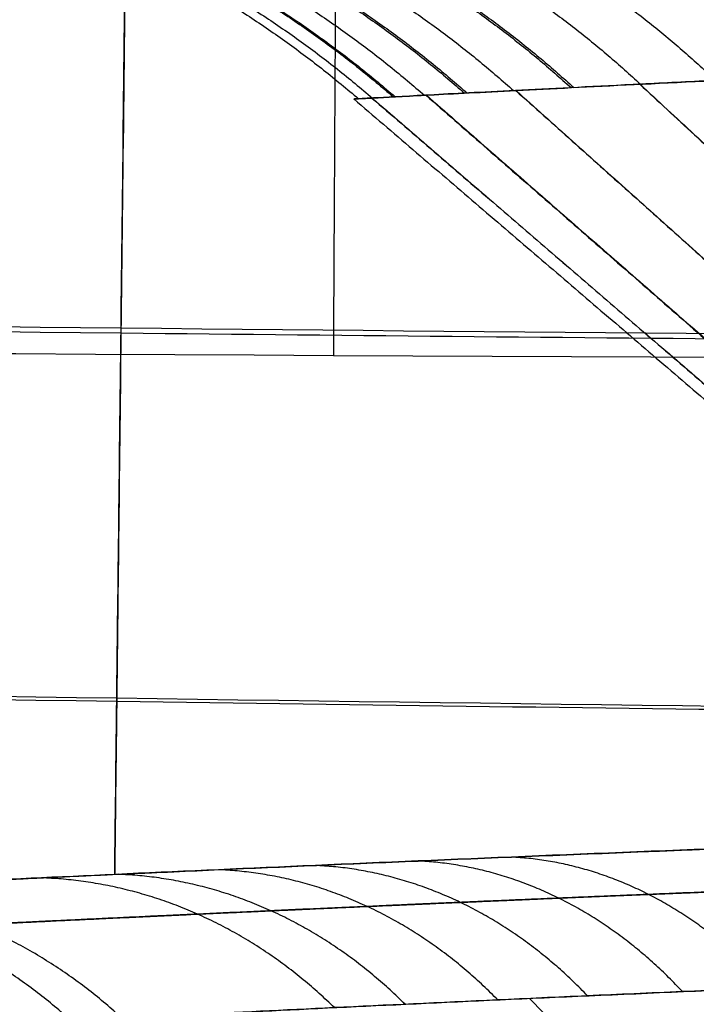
# Model space of a CAD drawing. Header units: millimetres. Extents: x -305 to 305, y -150 to 0.
# Tile 4 of 30: x -38.45 to -32.12, y -105.49 to -96.27. Entities that reach past the tile are written whole.
import ezdxf

# ---------------------------------------------------------------- set-up
doc = ezdxf.new("R2010")
doc.units = ezdxf.units.MM
doc.header["$MEASUREMENT"] = 0
doc.layers.add('Default', color=7, linetype='Continuous', true_color=0x000000)

msp = doc.modelspace()

# ---------------------------------------------------------------- linework, layer by layer
at = {"layer": 'Default'}
for points, knots in [([(-37.39593437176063, -89.30006310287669, -145.4317004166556), (-37.39719132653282, -89.41367087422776, -144.7837314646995), (-37.39844798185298, -89.52728260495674, -144.1353899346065), (-37.39970386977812, -89.64084574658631, -143.4864060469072), (-37.40232604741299, -89.87795506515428, -142.1313878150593), (-37.40494495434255, -90.1144903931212, -140.7758191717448), (-37.40755794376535, -90.3502174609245, -139.4197148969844), (-37.41278392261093, -90.82167159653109, -136.7075063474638), (-37.41798617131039, -91.28988638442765, -133.9931554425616), (-37.42314426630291, -91.75306289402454, -131.2767780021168), (-37.43346045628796, -92.6794159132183, -125.8440231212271), (-37.4435991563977, -93.5855129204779, -120.4031630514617), (-37.45340805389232, -94.45818386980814, -114.9551009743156), (-37.47302584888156, -96.20352576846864, -104.0589768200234), (-37.49131003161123, -97.81346037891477, -93.13401098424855), (-37.50721169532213, -99.2026810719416, -82.18750709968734), (-37.52311335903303, -100.5919017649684, -71.24100321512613), (-37.53662744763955, -101.7603390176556, -60.27292822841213), (-37.54697119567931, -102.6503462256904, -49.29131055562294), (-37.55553484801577, -103.3871886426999, -40.19956204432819), (-37.56192112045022, -103.9331494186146, -31.09854060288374), (-37.56588808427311, -104.2717512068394, -21.99329481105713)], [-143.7051736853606, -143.7051736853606, -143.7051736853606, -143.7051736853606, -141.7627402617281, -141.7627402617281, -141.7627402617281, -137.7071192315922, -137.7071192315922, -137.7071192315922, -129.5958771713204, -129.5958771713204, -129.5958771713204, -113.3733930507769, -113.3733930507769, -113.3733930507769, -80.92842480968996, -80.92842480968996, -80.92842480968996, -48.48345656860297, -48.48345656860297, -48.48345656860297, -21.6220687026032, -21.6220687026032, -21.6220687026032, -21.6220687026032]), ([(-129.6680073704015, -97.07984494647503, 82.27236245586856), (-115.064195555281, -97.57674168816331, 82.34122508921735), (-100.4579902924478, -97.99939122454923, 82.3998131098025), (-85.85023483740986, -98.33924670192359, 82.44690871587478), (-69.73724118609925, -98.71412216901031, 82.49885723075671), (-53.62236049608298, -98.98827152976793, 82.53683039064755), (-37.50666971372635, -99.1553271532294, 82.55996529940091), (-21.39097893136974, -99.32238277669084, 82.58310020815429), (-5.274475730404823, -99.38234890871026, 82.5914008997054), (10.84179250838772, -99.33385500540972, 82.58468651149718), (26.95806074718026, -99.28536110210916, 82.57797212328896), (43.07409667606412, -99.1284059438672, 82.55624144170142), (59.18884400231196, -98.86659347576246, 82.51997387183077), (75.3035913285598, -98.60478100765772, 82.48370630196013), (91.41705186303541, -98.23810447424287, 82.43289589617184), (107.5281258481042, -97.77520191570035, 82.36873763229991), (123.6391998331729, -97.31229935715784, 82.304579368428), (139.7478872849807, -96.75315837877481, 82.22706525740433), (155.8530305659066, -96.11159488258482, 82.13821390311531), (171.9581738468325, -95.47003138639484, 82.04936254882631), (188.0597708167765, -94.74602821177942, 81.9491681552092), (204.1566219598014, -93.95880249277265, 81.84058078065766), (219.2447455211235, -93.22090917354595, 81.73879815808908), (234.3286962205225, -92.42745224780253, 81.62964197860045), (249.4074884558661, -91.59893203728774, 81.51634393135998)], [-129.3249420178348, -129.3249420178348, -129.3249420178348, -129.3249420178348, -85.61548091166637, -85.61548091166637, -85.61548091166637, -37.40203213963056, -37.40203213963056, -37.40203213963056, 10.81141663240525, 10.81141663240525, 10.81141663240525, 59.02486540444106, 59.02486540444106, 59.02486540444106, 107.2383141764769, 107.2383141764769, 107.2383141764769, 155.4517629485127, 155.4517629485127, 155.4517629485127, 203.6652117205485, 203.6652117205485, 203.6652117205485, 248.8573095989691, 248.8573095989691, 248.8573095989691, 248.8573095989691]), ([(-129.0134354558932, -99.7705442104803, 49.47978783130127), (-114.658361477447, -100.4441262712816, 49.52346983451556), (-100.2999642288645, -101.0191753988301, 49.56083301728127), (-85.93936171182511, -101.4835707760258, 49.59102697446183), (-69.81070546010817, -102.0051417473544, 49.62493836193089), (-53.67926742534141, -102.3871380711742, 49.6498075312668), (-37.54661802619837, -102.6199562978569, 49.66496663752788), (-21.41396862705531, -102.8527745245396, 49.68012574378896), (-5.280107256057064, -102.9364162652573, 49.68557538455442), (10.85340374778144, -102.8688079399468, 49.68117204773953), (26.98691475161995, -102.8011996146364, 49.67676871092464), (43.12007612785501, -102.5823407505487, 49.66251221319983), (59.25132305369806, -102.2176790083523, 49.63878013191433), (75.38256997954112, -101.8530172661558, 49.61504805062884), (91.51190285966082, -101.3425501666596, 49.58183953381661), (107.6377453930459, -100.6992689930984, 49.54006135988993), (123.763587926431, -100.0559878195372, 49.49828318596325), (139.8859398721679, -99.27988853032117, 49.44793438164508), (156.0032120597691, -98.39155556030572, 49.39046529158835), (172.1204842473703, -97.50322259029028, 49.33299620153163), (188.2326758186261, -96.5026512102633, 49.26840645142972), (204.3381932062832, -95.41808585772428, 49.1987007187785), (219.3513683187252, -94.40708017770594, 49.13372271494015), (234.3587429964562, -93.32308423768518, 49.06429977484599), (249.3590348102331, -92.19523590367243, 48.99250293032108)], [-128.5436804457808, -128.5436804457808, -128.5436804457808, -128.5436804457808, -85.61548091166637, -85.61548091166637, -85.61548091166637, -37.40203213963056, -37.40203213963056, -37.40203213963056, 10.81141663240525, 10.81141663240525, 10.81141663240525, 59.02486540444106, 59.02486540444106, 59.02486540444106, 107.2383141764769, 107.2383141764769, 107.2383141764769, 155.4517629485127, 155.4517629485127, 155.4517629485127, 203.6652117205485, 203.6652117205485, 203.6652117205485, 248.6086265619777, 248.6086265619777, 248.6086265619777, 248.6086265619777]), ([(-37.56588831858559, -104.2717679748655, 21.99325457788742), (-37.56186712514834, -103.928535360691, 31.22325270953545), (-37.55535879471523, -103.3721453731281, 40.44890812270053), (-37.54661802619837, -102.6199562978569, 49.66496663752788), (-37.53620304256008, -101.7236922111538, 60.64627777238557), (-37.52262485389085, -100.549493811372, 71.61395000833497), (-37.50666971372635, -99.1553271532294, 82.55996529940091), (-37.49224662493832, -97.89503176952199, 92.45491757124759), (-37.47588524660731, -96.4550406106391, 102.3321997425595), (-37.45836236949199, -94.89859764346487, 112.1864200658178)], [21.62202881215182, 21.62202881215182, 21.62202881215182, 21.62202881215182, 48.851448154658, 48.851448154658, 48.851448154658, 81.29641639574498, 81.29641639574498, 81.29641639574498, 110.6259398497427, 110.6259398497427, 110.6259398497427, 110.6259398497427]), ([(-130.5731836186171, -98.26490013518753, 117.8481984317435), (-98.89086600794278, -98.84652271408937, 117.8990838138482), (-67.20466280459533, -99.24333263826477, 117.9338001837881), (-3.83320049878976, -99.58130083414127, 117.9633685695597), (27.85215509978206, -99.52232834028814, 117.9582091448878), (91.22213598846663, -98.96109562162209, 117.9091076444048), (122.9066923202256, -98.45907469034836, 117.8651865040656), (186.2654016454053, -97.1219924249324, 117.7482069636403), (217.9410441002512, -96.28763002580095, 117.675209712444), (249.6151211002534, -95.3833400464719, 117.5960945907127)], [0, 0, 0, 0, 0.09506237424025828, 0.09506237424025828, 0.1901247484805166, 0.1901247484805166, 0.2851871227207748, 0.2851871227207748, 0.3802494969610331, 0.3802494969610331, 0.3802494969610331, 0.3802494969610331]), ([(-5.16826788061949, -96.07520223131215, 34.51123238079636), (-6.274134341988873, -96.08408309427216, 34.3498337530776), (-7.364624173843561, -96.09545290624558, 34.13801271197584), (-9.511901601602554, -96.12360663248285, 33.6168797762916), (-10.56805252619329, -96.14032088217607, 33.30777618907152), (-12.12900471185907, -96.16840793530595, 32.77170376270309), (-12.64546356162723, -96.17827815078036, 32.58093878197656), (-13.67102847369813, -96.1991877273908, 32.17483982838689), (-14.17734227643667, -96.21014335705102, 31.96062286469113), (-15.18523031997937, -96.2330603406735, 31.50605543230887), (-15.68615861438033, -96.24502526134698, 31.26602536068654), (-16.67565433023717, -96.26978227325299, 30.76284540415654), (-17.1647948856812, -96.28259127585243, 30.49939871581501), (-18.12696154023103, -96.308818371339, 29.95190276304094), (-18.59935427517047, -96.32221170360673, 29.66821986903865), (-19.52851131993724, -96.34954032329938, 29.08060933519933), (-19.98511960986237, -96.36347626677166, 28.77669832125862), (-21.33107370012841, -96.40597786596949, 27.83474369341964), (-22.19661652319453, -96.43513099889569, 27.16657907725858), (-23.8647191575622, -96.4940701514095, 25.75064025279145), (-24.66689564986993, -96.52409758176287, 25.00320907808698), (-25.82272478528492, -96.56922786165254, 23.81908323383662), (-26.19884952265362, -96.58424450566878, 23.41509409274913), (-26.92852833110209, -96.61395748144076, 22.59336271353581), (-27.28266060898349, -96.62868173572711, 22.17507068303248), (-28.31241228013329, -96.67223995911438, 20.89945869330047), (-28.95510949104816, -96.70034503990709, 20.02216995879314), (-29.85506817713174, -96.74101189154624, 18.66489682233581), (-30.14432873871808, -96.75432053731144, 18.20556791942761), (-30.70144963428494, -96.78026087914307, 17.27337838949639), (-30.96928009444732, -96.79288057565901, 16.80058455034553), (-31.483463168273, -96.81731614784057, 15.84096229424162), (-31.72975441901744, -96.82918501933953, 15.35413540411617), (-32.20075018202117, -96.8521263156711, 14.36563996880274), (-32.42550613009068, -96.8631951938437, 13.86366538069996), (-33.05928265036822, -96.89469739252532, 12.35277419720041), (-33.43237095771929, -96.9136125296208, 11.33009605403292), (-34.07827596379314, -96.9467465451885, 9.264151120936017), (-34.35199644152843, -96.96080590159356, 8.219425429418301), (-34.8009016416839, -96.98436960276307, 6.104669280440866), (-34.97589777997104, -96.99382829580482, 5.035549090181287), (-35.16321091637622, -97.0038066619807, 3.411981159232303), (-35.21309485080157, -97.00645731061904, 2.866534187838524), (-35.28667481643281, -97.01039341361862, 1.776863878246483), (-35.31035450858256, -97.01167853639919, 1.233554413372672), (-35.34309019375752, -97.01358790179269, -0.3932346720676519), (-35.3137831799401, -97.01207434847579, -1.473363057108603), (-35.19400020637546, -97.00559913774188, -3.087360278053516), (-35.14141969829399, -97.00275333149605, -3.624326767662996), (-35.01101914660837, -96.99575074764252, -4.696250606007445), (-34.93326243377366, -96.9915949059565, -5.231154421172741), (-34.75213604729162, -96.98201514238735, -6.299395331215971), (-34.64877422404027, -96.97655688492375, -6.83312558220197), (-34.41641578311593, -96.96439185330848, -7.896005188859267), (-34.28682741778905, -96.95763869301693, -8.428031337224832), (-33.86072232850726, -96.9355132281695, -10.01372866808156), (-33.52886713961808, -96.9182022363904, -11.04902142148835), (-32.77153254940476, -96.88012503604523, -13.07992209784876), (-32.34619874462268, -96.85935740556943, -14.07477203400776), (-31.4025456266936, -96.81356236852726, -16.02439877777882), (-30.88423883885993, -96.78870406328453, -16.97895585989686), (-29.75168461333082, -96.73621859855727, -18.84879098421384), (-29.13502430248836, -96.70841158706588, -19.76615009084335), (-27.8293718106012, -96.65154351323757, -21.52317255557), (-27.13817540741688, -96.62220544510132, -22.36731540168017), (-25.68136119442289, -96.56318036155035, -23.98625085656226), (-24.91527764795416, -96.53351622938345, -24.76150883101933), (-23.30807003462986, -96.47399644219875, -26.24308384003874), (-22.4658174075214, -96.44422436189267, -26.95027236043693), (-21.14623128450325, -96.40034336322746, -27.95573769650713), (-20.69716272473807, -96.38587785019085, -28.28144649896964), (-19.78851076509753, -96.3575962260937, -28.90862316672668), (-19.32795742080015, -96.34373860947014, -29.21079973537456), (-17.92801618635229, -96.3030387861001, -30.08336121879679), (-16.97044356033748, -96.2768873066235, -30.619961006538), (-15.00796133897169, -96.22817669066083, -31.60292574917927), (-14.00321707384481, -96.20574549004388, -32.04931933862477), (-12.45950373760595, -96.1747417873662, -32.65077011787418), (-11.93874334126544, -96.16487659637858, -32.83991635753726), (-10.88489059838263, -96.14623174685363, -33.19488943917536), (-10.35208513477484, -96.13745398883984, -33.36057051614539), (-9.281397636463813, -96.12114241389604, -33.6662091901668), (-8.743795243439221, -96.11363193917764, -33.80610189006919), (-7.665030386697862, -96.09995079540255, -34.06031606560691), (-7.123520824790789, -96.09376962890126, -34.17472833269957), (-5.492842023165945, -96.07720938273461, -34.47987903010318), (-4.39756053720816, -96.06857187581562, -34.63280039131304), (-2.743145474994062, -96.0599737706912, -34.78559800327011), (-2.189958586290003, -96.05785183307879, -34.82377993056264), (-1.079053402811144, -96.05506576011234, -34.87446441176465), (-0.5207182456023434, -96.05440417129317, -34.88683584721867), (0.0377280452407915, -96.05443795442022, -34.88624902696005)], [-0.2163593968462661, -0.2163593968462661, -0.2163593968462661, -0.2163593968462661, -0.2130581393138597, -0.2130581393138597, -0.209756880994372, -0.209756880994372, -0.2081062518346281, -0.2081062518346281, -0.2064556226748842, -0.2064556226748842, -0.2048049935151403, -0.2048049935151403, -0.2031543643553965, -0.2031543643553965, -0.2015037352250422, -0.2015037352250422, -0.1998531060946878, -0.1998531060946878, -0.1965518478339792, -0.1965518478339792, -0.1932505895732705, -0.1932505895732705, -0.1915999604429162, -0.1915999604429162, -0.1899493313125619, -0.1899493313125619, -0.1866480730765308, -0.1866480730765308, -0.1849974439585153, -0.1849974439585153, -0.1833468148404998, -0.1833468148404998, -0.1816961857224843, -0.1816961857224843, -0.1800455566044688, -0.1800455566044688, -0.1767442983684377, -0.1767442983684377, -0.1734430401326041, -0.1734430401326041, -0.1701417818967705, -0.1701417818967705, -0.1684911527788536, -0.1684911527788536, -0.1668405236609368, -0.1668405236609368, -0.1635392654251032, -0.1635392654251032, -0.1618886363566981, -0.1618886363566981, -0.1602380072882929, -0.1602380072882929, -0.1585873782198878, -0.1585873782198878, -0.1569367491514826, -0.1569367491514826, -0.1536354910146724, -0.1536354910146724, -0.1503342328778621, -0.1503342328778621, -0.1470329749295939, -0.1470329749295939, -0.1437317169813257, -0.1437317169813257, -0.1404304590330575, -0.1404304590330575, -0.1371292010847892, -0.1371292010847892, -0.1338279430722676, -0.1338279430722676, -0.1321773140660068, -0.1321773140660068, -0.130526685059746, -0.130526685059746, -0.1272254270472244, -0.1272254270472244, -0.1239241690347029, -0.1239241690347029, -0.1222735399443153, -0.1222735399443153, -0.1206229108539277, -0.1206229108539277, -0.1189722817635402, -0.1189722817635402, -0.1173216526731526, -0.1173216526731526, -0.1140203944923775, -0.1140203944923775, -0.11236976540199, -0.11236976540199, -0.1107191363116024, -0.1107191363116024, -0.1107191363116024, -0.1107191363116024]), ([(-129.6590769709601, -97.116534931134, -81.90092241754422), (-115.0586569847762, -97.615896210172, -81.96952765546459), (-100.4558309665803, -98.04066556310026, -82.02790081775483), (-85.85144612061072, -98.38224636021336, -82.0748270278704), (-69.73823866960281, -98.75911688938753, -82.12660132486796), (-53.62313275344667, -99.03473185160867, -82.16444868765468), (-37.50721169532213, -99.2026810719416, -82.18750709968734), (-35.30317488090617, -99.22565005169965, -82.19066060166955), (-33.0991227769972, -99.24660536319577, -82.19353757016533), (-30.89505807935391, -99.26554347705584, -82.19613754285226)], [-129.3142766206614, -129.3142766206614, -129.3142766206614, -129.3142766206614, -85.61548091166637, -85.61548091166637, -85.61548091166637, -37.40203213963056, -37.40203213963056, -37.40203213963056, -30.8082907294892, -30.8082907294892, -30.8082907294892, -30.8082907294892]), ([(-129.0076775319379, -99.79420350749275, -49.10742029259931), (-114.6547924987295, -100.4693024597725, -49.1507924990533), (-100.2985759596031, -101.0456638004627, -49.18789248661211), (-85.94014818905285, -101.5111360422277, -49.21787518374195), (-69.81135437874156, -102.0340001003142, -49.25155468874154), (-53.67977038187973, -102.4169478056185, -49.2762545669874), (-37.54697119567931, -102.6503462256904, -49.29131055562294), (-35.22237693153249, -102.6839768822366, -49.29347999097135), (-32.89775742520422, -102.7145025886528, -49.29544920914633), (-30.57311736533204, -102.7419171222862, -49.29721778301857)], [-128.5368133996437, -128.5368133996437, -128.5368133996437, -128.5368133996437, -85.61548091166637, -85.61548091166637, -85.61548091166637, -37.40203213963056, -37.40203213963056, -37.40203213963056, -30.45489883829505, -30.45489883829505, -30.45489883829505, -30.45489883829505]), ([(-30.45885779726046, -103.9743165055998, -30.96050826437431), (-31.99948603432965, -104.0323024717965, -29.47218350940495), (-33.42221191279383, -104.0900781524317, -27.87857810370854), (-36.03320939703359, -104.2015766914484, -24.47666953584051), (-37.21209107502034, -104.2549226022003, -22.67792424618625), (-39.29225774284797, -104.3522809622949, -18.91942121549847), (-40.18754108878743, -104.3959958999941, -16.97160900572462), (-41.68706115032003, -104.4706087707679, -12.93797993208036), (-42.28465462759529, -104.5011786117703, -10.86697409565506), (-43.16440526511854, -104.5465816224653, -6.648749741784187), (-43.4439670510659, -104.5612644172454, -4.51784219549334), (-43.62235991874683, -104.5706177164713, -1.289826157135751), (-43.64116796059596, -104.5716094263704, -0.2152588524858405), (-43.59786471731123, -104.5693295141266, 1.939824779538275), (-43.53579553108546, -104.5660684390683, 3.012702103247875), (-43.2278761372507, -104.549950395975, 6.230394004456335), (-42.86295367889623, -104.5308755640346, 8.34828818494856), (-41.81490284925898, -104.47720578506, 12.52651843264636), (-41.13508038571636, -104.4427959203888, 14.57094581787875), (-39.89052119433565, -104.3817075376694, 17.54844881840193), (-39.44080087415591, -104.3598959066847, 18.52069922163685), (-38.46654033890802, -104.3135304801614, 20.43497230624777), (-37.94544116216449, -104.2891396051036, 21.37033023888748), (-36.83211142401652, -104.2381323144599, 23.20525970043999), (-36.24369902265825, -104.211697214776, 24.09847843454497), (-34.99790102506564, -104.1571890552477, 25.84405414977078), (-34.34490818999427, -104.1293028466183, 26.6904416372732), (-33.31516412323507, -104.0866276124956, 27.92759964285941), (-32.96374877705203, -104.0722772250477, 28.33407670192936), (-32.42513204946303, -104.0506251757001, 28.93432173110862), (-32.24380950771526, -104.0433924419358, 29.13266893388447), (-31.87790555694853, -104.0289179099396, 29.525526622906), (-31.69340319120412, -104.0216798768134, 29.71995227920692), (-30.76300771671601, -103.9854950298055, 30.68232748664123), (-29.99308373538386, -103.9565384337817, 31.42189238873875), (-27.59911871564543, -103.8700542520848, 33.55747128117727), (-25.90738097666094, -103.813510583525, 34.85620440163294), (-22.33879727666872, -103.7064977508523, 37.20124139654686), (-20.47347910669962, -103.6563814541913, 38.24002800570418), (-16.60920444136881, -103.5669322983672, 40.03639735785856), (-14.62338074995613, -103.5278579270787, 40.78925366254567), (-11.56406193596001, -103.4796384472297, 41.70167089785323), (-10.53720434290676, -103.4653980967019, 41.96767613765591), (-8.46025109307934, -103.4406643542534, 42.42632410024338), (-7.407094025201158, -103.430158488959, 42.61917279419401), (-4.251629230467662, -103.4049979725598, 43.07915324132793), (-2.137507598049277, -103.3964691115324, 43.23261633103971), (2.116423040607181, -103.3964376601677, 43.23378743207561), (4.236773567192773, -103.4049789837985, 43.08071405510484), (8.45060623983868, -103.4385592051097, 42.46767196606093), (10.52499173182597, -103.463430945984, 42.01066085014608), (14.60969024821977, -103.5277223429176, 40.79417870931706), (16.60521891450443, -103.5669448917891, 40.03819218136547), (20.47496062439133, -103.6564725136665, 38.23935850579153), (22.33645749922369, -103.7064470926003, 37.20292000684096), (24.56683201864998, -103.7733078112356, 35.73708680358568), (25.00728929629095, -103.7868709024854, 35.43596369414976), (25.87761146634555, -103.8143534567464, 34.81716846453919), (26.30673721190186, -103.8282501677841, 34.50000998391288), (27.15410538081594, -103.8563324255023, 33.84932455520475), (27.57164335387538, -103.8704927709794, 33.51636001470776), (28.3948804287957, -103.8990186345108, 32.83463339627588), (28.79987470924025, -103.913360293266, 32.4864429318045), (29.5977976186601, -103.9421794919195, 31.77444700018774), (29.99006273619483, -103.9566309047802, 31.41125939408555), (30.76116622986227, -103.9855633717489, 30.6703998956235), (31.13935700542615, -104.0000201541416, 30.29336759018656), (32.25501882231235, -104.0434015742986, 29.13911595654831), (32.96822119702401, -104.0721325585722, 28.34417395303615), (33.99639199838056, -104.114734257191, 27.10928864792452), (34.33144199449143, -104.1288212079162, 26.69142900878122), (34.98597641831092, -104.1567108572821, 25.84328756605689), (35.30491310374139, -104.1704899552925, 25.41374845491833), (36.23940448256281, -104.2113680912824, 24.10490325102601), (36.82812752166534, -104.2378133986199, 23.21156226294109), (37.66339029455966, -104.2760780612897, 21.83545276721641), (37.93320923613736, -104.2885698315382, 21.3717154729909), (38.45573634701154, -104.3129920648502, 20.43363924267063), (38.70798811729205, -104.3249011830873, 19.96012024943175), (39.19525513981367, -104.3480968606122, 19.00278925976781), (39.42986789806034, -104.3593615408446, 18.51982300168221), (39.88120860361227, -104.3811956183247, 17.54459400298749), (40.09753335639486, -104.3917461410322, 17.05318318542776), (40.51213260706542, -104.4120971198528, 16.06140127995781), (40.71006797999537, -104.4218783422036, 15.56190937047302), (41.08716535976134, -104.4406197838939, 14.55560086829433), (41.26601310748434, -104.4495647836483, 14.0496749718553), (41.77489269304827, -104.4751502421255, 12.51921362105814), (42.0748256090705, -104.4904201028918, 11.48914347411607), (42.5990800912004, -104.5172699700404, 9.400849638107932), (42.82133167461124, -104.5287542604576, 8.349917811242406), (43.18746929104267, -104.5477610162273, 6.226471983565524), (43.33009528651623, -104.5552139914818, 5.161477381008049), (43.63828501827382, -104.5713531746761, 1.943186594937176), (43.68190696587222, -104.5736556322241, -0.2060028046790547), (43.50405545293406, -104.5643303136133, -3.434270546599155), (43.40460105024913, -104.5591160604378, -4.504281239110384), (43.12459471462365, -104.5445074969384, -6.641101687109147), (42.94499804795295, -104.5351668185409, -7.700344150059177), (42.28543645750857, -104.5011216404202, -10.86384650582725), (41.69042040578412, -104.4706644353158, -12.92768311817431), (40.19169306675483, -104.3960791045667, -16.96188802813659), (39.29247550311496, -104.3521626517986, -18.91896039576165), (37.21145315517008, -104.2547557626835, -22.67912399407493), (36.03747323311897, -104.20163113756, -24.47058284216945), (33.4246138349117, -104.0900574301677, -27.87581541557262), (32.00089176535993, -104.0322479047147, -29.47079631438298), (30.45885663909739, -103.9742264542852, -30.96050607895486)], [2.221529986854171e-17, 2.221529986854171e-17, 2.221529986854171e-17, 2.221529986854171e-17, 0.00645547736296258, 0.00645547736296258, 0.01292292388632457, 0.01292292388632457, 0.01939937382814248, 0.01939937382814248, 0.02588813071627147, 0.02588813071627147, 0.03238015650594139, 0.03238015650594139, 0.03562679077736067, 0.03562679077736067, 0.03887326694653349, 0.03887326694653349, 0.0453639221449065, 0.0453639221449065, 0.0518504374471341, 0.0518504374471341, 0.05508710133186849, 0.05508710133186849, 0.05832234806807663, 0.05832234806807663, 0.06155438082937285, 0.06155438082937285, 0.06478464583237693, 0.06478464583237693, 0.06640498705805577, 0.06640498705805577, 0.06721496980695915, 0.06721496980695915, 0.06802283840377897, 0.06802283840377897, 0.07124882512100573, 0.07124882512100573, 0.07769048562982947, 0.07769048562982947, 0.08411655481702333, 0.08411655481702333, 0.09053087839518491, 0.09053087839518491, 0.09373516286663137, 0.09373516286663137, 0.09693901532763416, 0.09693901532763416, 0.1033419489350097, 0.1033419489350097, 0.1097542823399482, 0.1097542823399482, 0.1161704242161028, 0.1161704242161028, 0.1225951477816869, 0.1225951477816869, 0.1290287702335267, 0.1290287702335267, 0.1306376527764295, 0.1306376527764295, 0.1322467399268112, 0.1322467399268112, 0.1338571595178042, 0.1338571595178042, 0.135467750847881, 0.135467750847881, 0.137079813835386, 0.137079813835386, 0.1386902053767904, 0.1386902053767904, 0.141917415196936, 0.141917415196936, 0.1435325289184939, 0.1435325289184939, 0.1451458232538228, 0.1451458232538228, 0.1483787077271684, 0.1483787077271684, 0.1499965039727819, 0.1499965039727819, 0.1516142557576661, 0.1516142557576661, 0.1532332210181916, 0.1532332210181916, 0.1548520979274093, 0.1548520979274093, 0.1564720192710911, 0.1564720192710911, 0.1580898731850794, 0.1580898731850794, 0.1613312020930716, 0.1613312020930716, 0.1645764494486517, 0.1645764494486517, 0.1678225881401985, 0.1678225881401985, 0.1743157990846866, 0.1743157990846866, 0.1775622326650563, 0.1775622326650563, 0.180807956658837, 0.180807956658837, 0.1872974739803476, 0.1872974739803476, 0.1937742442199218, 0.1937742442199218, 0.2002472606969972, 0.2002472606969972, 0.206708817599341, 0.206708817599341, 0.206708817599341, 0.206708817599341]), ([(-30.45886398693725, -103.9747947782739, -30.96053330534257), (-31.99220022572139, -104.0324758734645, -29.47925015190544), (-33.41608753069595, -104.090213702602, -27.88658282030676), (-35.0545804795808, -104.1600940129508, -25.75175913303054), (-35.37577582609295, -104.1739837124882, -25.31662863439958), (-35.99930846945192, -104.201279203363, -24.43791070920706), (-36.30194955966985, -104.2146954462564, -23.99404165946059), (-37.18282779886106, -104.2541822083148, -22.64906535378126), (-37.73409256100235, -104.2794891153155, -21.73462475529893), (-39.28169514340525, -104.3518175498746, -18.93879152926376), (-40.17251841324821, -104.3952464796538, -17.00522155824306), (-41.29399601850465, -104.4510817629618, -13.99859421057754), (-41.63300523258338, -104.468183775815, -12.97539388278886), (-42.23204735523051, -104.4987021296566, -10.90740874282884), (-42.4911618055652, -104.5120374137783, -9.868392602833), (-43.14946965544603, -104.5461404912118, -6.736507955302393), (-43.43085002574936, -104.5609952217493, -4.628985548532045), (-43.6173281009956, -104.5708291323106, -1.438362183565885), (-43.64000147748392, -104.5720331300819, -0.3699073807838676), (-43.61363060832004, -104.5706366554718, 1.240301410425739), (-43.59468620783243, -104.5696301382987, 1.778559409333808), (-43.53656299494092, -104.566563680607, 2.853323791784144), (-43.49737831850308, -104.564503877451, 3.389826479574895), (-43.25237126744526, -104.5516170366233, 6.056025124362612), (-42.89939596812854, -104.533060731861, 8.15507194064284), (-41.8858707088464, -104.4809211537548, 12.28677016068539), (-41.22379728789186, -104.4472590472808, 14.32303573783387), (-39.58484455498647, -104.3666204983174, 18.31136274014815), (-38.62605717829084, -104.3205720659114, 20.22017412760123), (-36.44131867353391, -104.2202699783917, 23.87423995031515), (-35.21524705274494, -104.166007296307, 25.61940734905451), (-33.17062408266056, -104.0808884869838, 28.11147284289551), (-32.45218114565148, -104.0518066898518, 28.92332425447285), (-30.96859669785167, -103.9937973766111, 30.47875901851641), (-30.20140098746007, -103.9647735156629, 31.22534044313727), (-27.82511431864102, -103.8783602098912, 33.37355708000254), (-26.14184402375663, -103.8216142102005, 34.68430795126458), (-23.46671834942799, -103.7406100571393, 36.46734232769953), (-22.54967016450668, -103.7142853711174, 37.03122130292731), (-20.66397546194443, -103.6635120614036, 38.09576902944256), (-19.70446668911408, -103.6393105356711, 38.59123979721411), (-16.78955555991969, -103.5711132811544, 39.96349725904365), (-14.79272729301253, -103.5313663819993, 40.72996264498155), (-11.71805410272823, -103.4822518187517, 41.659682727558), (-10.67983190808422, -103.4676383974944, 41.93266968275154), (-8.576380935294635, -103.4422210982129, 42.40382861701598), (-7.506772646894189, -103.431388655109, 42.60251655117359), (-4.298094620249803, -103.4054340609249, 43.07646025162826), (-2.156353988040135, -103.3967290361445, 43.23263014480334), (2.130095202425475, -103.3966638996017, 43.23380775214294), (4.277351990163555, -103.4053103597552, 43.0787090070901), (8.566590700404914, -103.4399174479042, 42.44678583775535), (10.66978089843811, -103.4655377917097, 41.97603550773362), (13.76340458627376, -103.5149126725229, 41.04146217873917), (14.7844086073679, -103.5331927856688, 40.69173593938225), (16.80549443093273, -103.5731434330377, 39.91448655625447), (17.79818718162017, -103.5946687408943, 39.48972116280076), (20.70964157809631, -103.6629208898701, 38.11576450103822), (22.56855375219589, -103.7134346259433, 37.06519473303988), (25.23537251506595, -103.7941569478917, 35.28885722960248), (26.10423501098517, -103.8218903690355, 34.66313578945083), (27.37629036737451, -103.8644009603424, 33.67326281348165), (27.79510387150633, -103.8787220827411, 33.33475907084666), (28.62216364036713, -103.9076093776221, 32.64039831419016), (29.03005534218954, -103.9221654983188, 32.28475558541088), (31.02608577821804, -103.9948049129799, 30.47793275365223), (32.49848098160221, -104.05291719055, 28.93029566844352), (35.20164819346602, -104.1654297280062, 25.63641558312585), (36.43232537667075, -104.219849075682, 23.89010442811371), (38.0903207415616, -104.2959746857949, 21.11595145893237), (38.60859617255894, -104.3203012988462, 20.16958262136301), (39.56613153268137, -104.3659754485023, 18.25531329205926), (40.00739379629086, -104.3874061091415, 17.28436364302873), (41.21979268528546, -104.447064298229, 14.33046818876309), (41.88043199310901, -104.4806537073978, 12.30680375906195), (42.51850835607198, -104.5134686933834, 9.708005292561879), (42.63667592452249, -104.5195731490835, 9.184762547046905), (42.85379947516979, -104.5308279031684, 8.13119397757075), (42.95282905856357, -104.5359805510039, 7.600301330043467), (43.21858879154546, -104.5498443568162, 6.010171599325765), (43.35496127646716, -104.5570105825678, 4.949381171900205), (43.64484886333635, -104.5722660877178, 1.764953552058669), (43.67969355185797, -104.5741165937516, -0.3607325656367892), (43.49405474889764, -104.5643265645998, -3.553369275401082), (43.39235988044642, -104.5589683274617, -4.618268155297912), (43.17866594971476, -104.5477689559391, -6.21667016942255), (43.09702727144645, -104.5434995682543, -6.750537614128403), (42.9144924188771, -104.533985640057, -7.810218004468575), (42.81352795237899, -104.5287370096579, -8.336849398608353), (42.26100396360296, -104.5001206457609, -10.95422289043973), (41.66688296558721, -104.4696437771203, -12.99779626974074), (40.5517938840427, -104.4141271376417, -15.98910621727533), (40.14257119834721, -104.3939884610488, -16.97379930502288), (39.47168837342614, -104.3615242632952, -18.43197762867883), (39.23853937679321, -104.3503269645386, -18.91488914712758), (38.75290505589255, -104.327214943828, -19.87432027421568), (38.49985365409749, -104.3152740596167, -20.35182123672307), (37.19459043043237, -104.2542898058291, -22.70684058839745), (36.02175209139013, -104.2013453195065, -24.49174980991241), (33.42808169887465, -104.090730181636, -27.87065513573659), (32.00724370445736, -104.0330429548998, -29.46469496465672), (30.45886399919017, -103.9747946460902, -30.96053582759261)], [2.221529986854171e-17, 2.221529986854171e-17, 2.221529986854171e-17, 2.221529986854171e-17, 0.006459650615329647, 0.006459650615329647, 0.008074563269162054, 0.008074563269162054, 0.00968947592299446, 0.00968947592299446, 0.01291930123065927, 0.01291930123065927, 0.0193789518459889, 0.0193789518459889, 0.02260877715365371, 0.02260877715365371, 0.02583860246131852, 0.02583860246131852, 0.03229825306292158, 0.03229825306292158, 0.0355280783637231, 0.0355280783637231, 0.03714299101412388, 0.03714299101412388, 0.03875790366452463, 0.03875790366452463, 0.04521755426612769, 0.04521755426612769, 0.05167720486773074, 0.05167720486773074, 0.05813685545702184, 0.05813685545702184, 0.06459650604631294, 0.06459650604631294, 0.06782633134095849, 0.06782633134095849, 0.07105615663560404, 0.07105615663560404, 0.07751580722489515, 0.07751580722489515, 0.08074718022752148, 0.08074718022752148, 0.08397855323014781, 0.08397855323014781, 0.09044129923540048, 0.09044129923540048, 0.09367267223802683, 0.09367267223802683, 0.09690404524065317, 0.09690404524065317, 0.1033667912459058, 0.1033667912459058, 0.10982334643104, 0.10982334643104, 0.1162799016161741, 0.1162799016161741, 0.1195081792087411, 0.1195081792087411, 0.1227364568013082, 0.1227364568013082, 0.1291930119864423, 0.1291930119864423, 0.1324228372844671, 0.1324228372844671, 0.1340377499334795, 0.1340377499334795, 0.1356526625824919, 0.1356526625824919, 0.1421123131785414, 0.1421123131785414, 0.1485719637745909, 0.1485719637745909, 0.1518017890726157, 0.1518017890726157, 0.1550316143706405, 0.1550316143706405, 0.1614912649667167, 0.1614912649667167, 0.1631061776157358, 0.1631061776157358, 0.1647210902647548, 0.1647210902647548, 0.167950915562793, 0.167950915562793, 0.1744105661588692, 0.1744105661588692, 0.1776403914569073, 0.1776403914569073, 0.1792553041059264, 0.1792553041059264, 0.1808702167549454, 0.1808702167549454, 0.1873298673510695, 0.1873298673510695, 0.1905596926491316, 0.1905596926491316, 0.1921746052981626, 0.1921746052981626, 0.1937895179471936, 0.1937895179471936, 0.2002491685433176, 0.2002491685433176, 0.206708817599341, 0.206708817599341, 0.206708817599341, 0.206708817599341]), ([(-28.30278148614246, -105.2051989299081, -28.79019840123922), (-29.72315616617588, -105.2603210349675, -27.40775129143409), (-31.04157496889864, -105.3154782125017, -25.92187153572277), (-32.55709535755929, -105.382153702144, -23.93252058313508), (-32.85411258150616, -105.3954050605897, -23.52713611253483), (-33.43073169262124, -105.4214486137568, -22.70846108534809), (-33.71057410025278, -105.434247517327, -22.29496656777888), (-34.52491372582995, -105.4719086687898, -21.04231537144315), (-35.03435064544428, -105.4960329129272, -20.19094577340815), (-36.46397594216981, -105.5649683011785, -17.58902554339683), (-37.28634211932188, -105.6063258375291, -15.79054345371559), (-38.32118656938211, -105.6594854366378, -12.99527081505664), (-38.63396325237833, -105.6757532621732, -12.04407479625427), (-39.18623783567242, -105.7047945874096, -10.12299546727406), (-39.42540687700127, -105.7174783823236, -9.15643306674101), (-40.0317383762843, -105.7499065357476, -6.24934980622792), (-40.29115019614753, -105.7640196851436, -4.290558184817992), (-40.46255724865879, -105.7733450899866, -1.327999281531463), (-40.48329956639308, -105.774479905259, -0.3358313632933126), (-40.45045563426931, -105.7726834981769, 1.657776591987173), (-40.3963545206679, -105.769733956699, 2.660008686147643), (-40.12468282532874, -105.7550048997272, 5.631064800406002), (-39.79871104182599, -105.7373151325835, 7.580496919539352), (-38.86291044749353, -105.6876554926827, 11.41855964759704), (-38.25156677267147, -105.6555938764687, 13.31080416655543), (-36.73780122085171, -105.5787608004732, 17.01813753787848), (-35.85185619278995, -105.5348974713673, 18.79375686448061), (-33.83085858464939, -105.439206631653, 22.19631488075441), (-32.69623738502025, -105.3874125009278, 23.82203980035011), (-30.80383590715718, -105.3061077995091, 26.14394188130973), (-30.1386975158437, -105.2783341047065, 26.90060858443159), (-28.76423853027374, -105.2229162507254, 28.35132215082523), (-28.05331615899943, -105.1951889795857, 29.04782440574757), (-25.85046288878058, -105.1126090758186, 31.05270497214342), (-24.28913604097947, -105.0583127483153, 32.27684889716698), (-21.80593467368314, -104.9807920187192, 33.94307744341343), (-20.95476909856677, -104.9555968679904, 34.4699754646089), (-19.20408374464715, -104.9069969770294, 35.46494704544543), (-18.3128606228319, -104.8838208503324, 35.92826110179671), (-15.60570211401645, -104.8185642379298, 37.21129422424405), (-13.74913530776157, -104.780449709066, 37.92876484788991), (-10.89068163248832, -104.7333972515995, 38.79875432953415), (-9.92530639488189, -104.7193964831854, 39.05422484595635), (-8.457443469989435, -104.7011308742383, 39.38508465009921), (-7.96474283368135, -104.6955682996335, 39.48663961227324), (-6.974393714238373, -104.6852719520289, 39.67162356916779), (-6.476109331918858, -104.6805227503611, 39.75513614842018), (-3.987090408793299, -104.6597695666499, 40.12486545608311), (-1.995524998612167, -104.6514750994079, 40.27058392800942), (-4.350745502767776e-06, -104.6514754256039, 40.27058587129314)], [-0.1960705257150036, -0.1960705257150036, -0.1960705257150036, -0.1960705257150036, -0.190045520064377, -0.190045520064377, -0.188539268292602, -0.188539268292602, -0.1870330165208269, -0.1870330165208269, -0.1840205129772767, -0.1840205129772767, -0.1779955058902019, -0.1779955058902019, -0.1749830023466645, -0.1749830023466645, -0.1719704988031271, -0.1719704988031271, -0.1659454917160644, -0.1659454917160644, -0.162932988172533, -0.162932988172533, -0.1599204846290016, -0.1599204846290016, -0.1538954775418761, -0.1538954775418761, -0.1478704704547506, -0.1478704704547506, -0.1418500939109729, -0.1418500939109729, -0.1358297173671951, -0.1358297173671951, -0.1328172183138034, -0.1328172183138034, -0.1298047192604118, -0.1298047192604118, -0.1237797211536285, -0.1237797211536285, -0.1207672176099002, -0.1207672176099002, -0.1177547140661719, -0.1177547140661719, -0.1117297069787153, -0.1117297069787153, -0.1087172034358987, -0.1087172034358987, -0.1072109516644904, -0.1072109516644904, -0.1057046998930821, -0.1057046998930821, -0.09967969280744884, -0.09967969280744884, -0.09967969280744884, -0.09967969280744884])]:
    msp.add_open_spline(points, degree=3, knots=knots, dxfattribs=at)
for points, weights in [([(-33.44884593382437, -94.23371735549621, -24.34366190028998), (-30.62097064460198, -94.36338525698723, -22.23410811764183), (-28.45215950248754, -96.67864813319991, -20.68500333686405)], [1.000000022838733, 0.9429603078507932, 0.9999999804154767]), ([(-33.39026276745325, -94.23132815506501, 24.4208422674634), (-30.56775168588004, -94.36138869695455, 22.30485943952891), (-28.40290945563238, -96.67647148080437, 20.75092324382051)], [1.00000001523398, 0.9429725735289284, 0.9999989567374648]), ([(-35.7337677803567, -94.33012374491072, -20.98873494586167), (-32.69702122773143, -94.44389689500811, -19.16031736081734), (-30.37389897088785, -96.76503532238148, -17.82117427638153)], [0.9999999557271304, 0.9424828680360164, 1.000000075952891]), ([(-35.66284756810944, -94.32700506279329, 21.10545523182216), (-32.63242401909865, -94.44111091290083, 19.26707965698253), (-30.31394101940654, -96.76222015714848, 17.92052841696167)], [1.000009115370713, 0.9424941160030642, 0.9999990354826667]), ([(-38.44237282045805, -94.45221604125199, 15.72163788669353), (-35.15402080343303, -94.54568466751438, 14.34314804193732), (-32.64646790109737, -96.87417051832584, 13.33688678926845)], [0.9999999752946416, 0.9418792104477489, 1.000000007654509]), ([(-37.60166022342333, -94.41341882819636, 17.56997938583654), (-34.39196094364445, -94.51336224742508, 16.0324141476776), (-31.94188596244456, -96.83951078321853, 14.90883478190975)], [0.9999999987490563, 0.9420711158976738, 0.9999995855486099]), ([(-40.85692554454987, -94.56811905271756, -7.926567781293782), (-37.34054869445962, -94.64215804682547, -7.227430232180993), (-34.66727338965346, -96.97753091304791, -6.718692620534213)], [0.9999993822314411, 0.9413072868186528, 1.000000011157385]), ([(-40.40779450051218, -94.54606360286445, -9.897979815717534), (-36.9341650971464, -94.62380667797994, -9.025552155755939), (-34.29185851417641, -96.95789519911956, -8.390318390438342)], [0.9999999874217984, 0.9414156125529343, 0.9999999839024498]), ([(-40.37873260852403, -94.544636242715, 10.011977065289), (-36.90795263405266, -94.62261655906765, 9.129623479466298), (-34.26767834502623, -96.95651784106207, 8.487129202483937)], [1.000000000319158, 0.9414241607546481, 0.9999974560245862]), ([(-39.85890180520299, -94.51940754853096, -11.84892880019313), (-36.43741967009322, -94.60162708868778, -10.80584151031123), (-33.8329305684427, -96.93406626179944, -10.04577890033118)], [1.000000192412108, 0.9415481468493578, 0.9999981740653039]), ([(-39.21647873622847, -94.48865626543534, -13.75853369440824), (-35.85565031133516, -94.57602679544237, -12.54976662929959), (-33.29520716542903, -96.90646836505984, -11.6682383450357)], [1.000000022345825, 0.9417021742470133, 0.9999937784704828]), ([(-39.18550239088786, -94.48718261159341, 13.84334125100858), (-35.82745187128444, -94.57480779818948, 12.62701001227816), (-33.26910611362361, -96.90539614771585, 11.73995416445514)], [1.000000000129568, 0.9417063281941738, 1.000000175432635]), ([(-41.59497681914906, -94.60485672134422, 2.05825141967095), (-38.00818757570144, -94.67268964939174, 1.876266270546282), (-35.28401791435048, -97.01024701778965, 1.743970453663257)], [1.000000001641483, 0.941125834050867, 1.000000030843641]), ([(-41.43987235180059, -94.5970854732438, 4.078923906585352), (-37.86791807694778, -94.66622930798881, 3.718439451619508), (-35.15445998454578, -97.00332783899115, 3.456327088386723)], [1.000000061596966, 0.9411641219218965, 0.9999999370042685]), ([(-41.20456044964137, -94.58534814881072, -5.946561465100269), (-37.65507802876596, -94.65647491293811, -5.421241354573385), (-34.95786684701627, -96.99290460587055, -5.039149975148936)], [1.000000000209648, 0.9412216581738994, 1.000000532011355]), ([(-41.18415365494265, -94.58432815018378, 6.081626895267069), (-37.63667785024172, -94.65562488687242, 5.54450296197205), (-34.9408923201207, -96.99191963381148, 5.153814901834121)], [0.9999999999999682, 0.9412277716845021, 0.9999986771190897]), ([(-35.49321244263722, -94.909676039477, 112.1857200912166), (-35.4912117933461, -94.07124689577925, 117.4813013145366), (-35.51991519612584, -99.41231149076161, 117.9485839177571)], [1, 0.682018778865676, 1.000000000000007]), ([(-32.25312668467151, -105.3687783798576, -24.33152245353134), (-33.32743792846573, -104.2142336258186, -25.11327747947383), (-34.72688188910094, -104.146117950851, -26.17872387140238)], [1.000000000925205, 0.9432575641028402, 0.9999999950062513]), ([(-31.44395174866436, -105.3336088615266, 25.35854087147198), (-32.49034898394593, -104.1801981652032, 26.17250946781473), (-33.85216507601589, -104.1092614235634, 27.28078434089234)], [1.000000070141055, 0.9434323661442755, 0.9999999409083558]), ([(-33.98085973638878, -105.4467454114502, -21.87919840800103), (-35.11506234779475, -104.2896877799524, -22.5836092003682), (-36.59557563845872, -104.2278577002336, -23.54571622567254)], [0.9999999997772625, 0.9428696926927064, 1.000000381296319]), ([(-33.14139446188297, -105.4083782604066, -23.11925431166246), (-34.24648953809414, -104.2525565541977, -23.86279359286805), (-35.68754214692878, -104.1876314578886, -24.87726967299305)], [0.9999999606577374, 0.9430605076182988, 1.000000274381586]), ([(-35.50953393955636, -105.5189437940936, -19.32610756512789), (-36.69697890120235, -104.3595822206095, -19.94951304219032), (-38.24996008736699, -104.3035985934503, -20.80268034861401)], [0.9999999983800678, 0.9425111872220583, 1.000000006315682]), ([(-34.84775707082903, -105.4873541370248, 20.48425720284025), (-36.01213655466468, -104.3289711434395, 21.1444601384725), (-37.53368792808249, -104.2704210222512, 22.04720703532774)], [1.000001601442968, 0.9426673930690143, 1.000000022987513]), ([(-37.97476348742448, -105.6416878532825, -13.93100722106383), (-39.24867124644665, -104.4784332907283, -14.38178599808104), (-40.92017014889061, -104.4324700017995, -15.00080332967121)], [0.9999999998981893, 0.9419018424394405, 1.000000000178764]), ([(-37.4987035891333, -105.6173802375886, 15.15462134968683), (-38.75586303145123, -104.4548942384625, 15.64468607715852), (-40.40432092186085, -104.4069397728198, 16.31719923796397)], [0.9999999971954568, 0.9420224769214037, 1.000000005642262])]:
    msp.add_rational_spline(points, weights, degree=2, dxfattribs=at)
for points, degree in [([(-32.65171449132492, -96.87443070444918, 13.32434838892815), (-28.56459136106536, -100.6636226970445, 11.70156940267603), (-24.4774682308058, -104.4528146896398, 10.0787904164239)], 2), ([(-32.6502610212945, -96.87420096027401, -13.32827248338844), (-28.56325952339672, -100.663467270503, -11.70499151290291), (-24.47625802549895, -104.452733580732, -10.08171054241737)], 2), ([(-33.81351568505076, -96.93313806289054, 10.10907618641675), (-29.58275783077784, -100.7209520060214, 8.878351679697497), (-25.35199997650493, -104.5087659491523, 7.647627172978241)], 2), ([(-33.81147586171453, -96.93296744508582, -10.11597844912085), (-29.58102780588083, -100.7207398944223, -8.884429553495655), (-25.35057975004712, -104.5085123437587, -7.652880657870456)], 2), ([(-35.3281345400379, -97.01260991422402, -0.00584860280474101), (-30.91044269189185, -100.7985250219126, -0.005136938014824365), (-26.4927508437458, -104.5844401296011, -0.00442527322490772)], 2), ([(-35.15955007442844, -97.00360314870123, -3.405380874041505), (-30.76265504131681, -100.7897276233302, -2.990986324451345), (-26.36576000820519, -104.5758520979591, -2.576591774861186)], 2), ([(-35.15828706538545, -97.0035341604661, 3.418101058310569), (-30.76160902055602, -100.7896077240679, 3.002164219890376), (-26.36493097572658, -104.5756812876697, 2.586227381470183)], 2), ([(-34.65484573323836, -96.9768864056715, -6.780951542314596), (-30.32026348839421, -100.7636075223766, -5.955654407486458), (-25.98568124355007, -104.5503286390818, -5.130357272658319)], 2), ([(-34.64978550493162, -96.9764141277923, 6.8072874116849), (-30.31571458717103, -100.7632647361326, 5.97876177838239), (-25.98164366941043, -104.5501153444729, 5.150236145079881)], 2), ([(-33.68349998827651, -105.4330519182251, -22.32990797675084), (-32.29155634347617, -106.8592375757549, -21.45235620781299), (-30.8991843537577, -108.2853998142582, -20.57544101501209), (-29.50612332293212, -109.7115216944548, -19.69954548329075)], 3)]:
    msp.add_open_spline(points, degree=degree, dxfattribs=at)
msp.add_rational_spline([(29.31310041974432, -104.330669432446, -29.79559075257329), (30.80054537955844, -104.3861542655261, -28.3528912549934), (32.16480154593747, -104.4410803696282, -26.81612248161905), (34.65391037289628, -104.5463434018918, -23.56074143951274), (35.77904617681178, -104.5967110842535, -21.84161221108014), (37.030704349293, -104.6547033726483, -19.57458002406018), (37.27335712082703, -104.666058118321, -19.11493244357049), (37.73900130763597, -104.6880342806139, -18.19145454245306), (37.96253536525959, -104.6986805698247, -17.72667768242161), (38.60574961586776, -104.7295470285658, -16.32328176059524), (38.99795887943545, -104.7486870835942, -15.3759191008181), (40.06683423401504, -104.801461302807, -12.49768409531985), (40.6359645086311, -104.8304147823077, -10.53240355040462), (41.16527577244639, -104.857602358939, -8.015547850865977), (41.26200378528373, -104.8625891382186, -7.509107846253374), (41.43685736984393, -104.8716272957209, -6.490188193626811), (41.51505351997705, -104.8756829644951, -5.976894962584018), (41.71974009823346, -104.8863223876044, -4.440075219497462), (41.81715689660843, -104.8914125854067, -3.416109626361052), (41.99497980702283, -104.9007105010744, -0.3468739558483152), (41.96158471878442, -104.8989546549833, 1.696776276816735), (41.68393415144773, -104.8844627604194, 4.75836503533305), (41.55330437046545, -104.8776548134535, 5.778310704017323), (41.2987206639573, -104.8644843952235, 7.307265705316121), (41.20384307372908, -104.8595887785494, 7.817806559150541), (40.99584916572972, -104.8488964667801, 8.830880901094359), (40.88264579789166, -104.8430969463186, 9.334045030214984), (40.27135932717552, -104.8119190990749, 11.8332367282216), (39.63805234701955, -104.7799874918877, 13.78043349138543), (38.47627572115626, -104.7232929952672, 16.62190450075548), (38.05312238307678, -104.7029136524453, 17.55660103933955), (37.36451524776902, -104.6703413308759, 18.93850561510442), (37.1259601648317, -104.6591514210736, 19.39578278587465), (36.63040881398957, -104.6361334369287, 20.30381446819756), (36.37291837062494, -104.6242820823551, 20.75538814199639), (35.04786783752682, -104.5639495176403, 22.98110111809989), (33.86707145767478, -104.5121753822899, 24.66327431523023), (31.27223382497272, -104.4050768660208, 27.83764767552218), (29.85831864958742, -104.3497398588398, 29.32985449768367), (27.94053197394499, -104.2805383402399, 31.07276043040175), (27.5486376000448, -104.2666715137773, 31.41582191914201), (26.75388857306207, -104.2391476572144, 32.08573049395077), (26.35136709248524, -104.2254997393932, 32.41237786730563), (25.12881193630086, -104.1849884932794, 33.36756926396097), (24.29359708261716, -104.1585545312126, 33.97151589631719), (21.72841990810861, -104.0815625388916, 35.68710525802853), (19.93967965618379, -104.0333688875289, 36.70215472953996), (17.13647805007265, -103.968220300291, 38.03022281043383), (16.18060505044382, -103.947672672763, 38.44083099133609), (14.23416551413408, -103.9095334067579, 39.19223603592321), (13.25082685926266, -103.8920828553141, 39.53033399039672), (10.27057540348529, -103.8449403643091, 40.43395800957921), (8.244123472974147, -103.820481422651, 40.88908747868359), (5.143836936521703, -103.7957146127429, 41.34708627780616), (4.108616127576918, -103.7895184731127, 41.46082259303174), (2.041666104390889, -103.7812904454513, 41.61161822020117), (1.008829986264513, -103.7792560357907, 41.64876415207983), (-2.088253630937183, -103.7793502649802, 41.64704141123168), (-4.149773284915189, -103.7876863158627, 41.4955724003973), (-6.724694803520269, -103.8083661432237, 41.11312302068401), (-7.24037131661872, -103.8130171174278, 41.02683833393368), (-8.265479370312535, -103.8232951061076, 40.83548929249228), (-8.775095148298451, -103.8289201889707, 40.73045742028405), (-10.29378989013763, -103.8471314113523, 40.3885662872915), (-11.29291372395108, -103.8610821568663, 40.12459384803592), (-14.25159093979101, -103.9079653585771, 39.22576964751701), (-16.17310942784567, -103.945901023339, 38.48487034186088), (-18.97611564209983, -104.0109374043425, 37.15956696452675), (-19.89889383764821, -104.0340186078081, 36.68103367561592), (-21.71187676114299, -104.0824227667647, 35.65327397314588), (-22.59331929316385, -104.1075120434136, 35.10904954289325), (-25.16539937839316, -104.1847373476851, 33.3877286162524), (-26.78313464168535, -104.2388147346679, 32.12282342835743), (-29.0659030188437, -104.3211298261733, 30.0508398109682), (-29.80277851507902, -104.3487734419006, 29.33086583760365), (-31.22754624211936, -104.4040140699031, 27.83116174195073), (-31.91724669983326, -104.4316967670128, 27.04870947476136), (-33.88022554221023, -104.5127237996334, 24.64689113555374), (-35.05642132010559, -104.5643471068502, 22.96593813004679), (-37.15196130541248, -104.6597542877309, 19.44740100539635), (-38.07107760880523, -104.7035257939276, 17.6104781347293), (-39.24939842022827, -104.7610218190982, 14.73209632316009), (-39.60491576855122, -104.7786321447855, 13.76106674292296), (-40.23949655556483, -104.8103843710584, 11.80617533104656), (-40.51929488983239, -104.8245557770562, 10.82070118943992), (-41.24756989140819, -104.8617119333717, 7.840595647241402), (-41.58571061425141, -104.8793384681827, 5.822366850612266), (-41.86725515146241, -104.8940298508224, 2.746250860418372), (-41.92325011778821, -104.8969643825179, 1.708458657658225), (-41.9569655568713, -104.8987327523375, -0.3556186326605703), (-41.93523204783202, -104.8975888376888, -1.382839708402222), (-41.75662342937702, -104.8882483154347, -4.450206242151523), (-41.48701778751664, -104.8741280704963, -6.477294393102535), (-40.85651031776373, -104.8417415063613, -9.487891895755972), (-40.60813462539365, -104.8290625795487, -10.48779142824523), (-40.17768100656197, -104.8073144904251, -11.97935679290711), (-40.02432252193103, -104.7996120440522, -12.47521793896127), (-39.7006942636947, -104.7834435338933, -13.45661034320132), (-39.53016867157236, -104.7749674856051, -13.9429793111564), (-38.63451026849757, -104.7307440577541, -16.35334422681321), (-37.78059436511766, -104.6894594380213, -18.21410441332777), (-36.29636028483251, -104.6206735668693, -20.90575321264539), (-35.767599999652, -104.5966028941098, -21.78627776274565), (-34.92246999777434, -104.5590355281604, -23.08168812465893), (-34.63208604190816, -104.5462703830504, -23.50924232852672), (-34.03376906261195, -104.5202974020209, -24.35572365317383), (-33.72556863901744, -104.5070811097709, -24.77488926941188), (-32.15332040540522, -104.4405889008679, -26.83144965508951), (-30.78608291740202, -104.3856133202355, -28.36694098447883), (-29.31311011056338, -104.3306699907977, -29.7955785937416)], [0.9720356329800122, 0.971897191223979, 0.9717600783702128, 0.9714977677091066, 0.9713722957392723, 0.9712279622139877, 0.9711997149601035, 0.9711450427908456, 0.9711185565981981, 0.9710417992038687, 0.9709942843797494, 0.9708631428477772, 0.9707913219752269, 0.9707238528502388, 0.9707114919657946, 0.9706890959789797, 0.9706790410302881, 0.9706526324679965, 0.9706400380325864, 0.970617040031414, 0.9706213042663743, 0.9706572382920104, 0.9706741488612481, 0.9707067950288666, 0.9707189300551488, 0.9707454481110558, 0.9707598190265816, 0.9708371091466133, 0.9709165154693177, 0.9710573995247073, 0.9711080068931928, 0.9711890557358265, 0.9712168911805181, 0.9712741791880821, 0.9713036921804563, 0.9714539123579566, 0.9715828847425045, 0.9718499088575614, 0.9719880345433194, 0.9721608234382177, 0.9721954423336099, 0.9722641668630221, 0.972298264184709, 0.9723994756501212, 0.9724654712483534, 0.9726580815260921, 0.9727784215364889, 0.9729413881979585, 0.9729927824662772, 0.9730881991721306, 0.9731318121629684, 0.973249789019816, 0.9733109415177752, 0.9733728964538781, 0.9733883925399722, 0.9734090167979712, 0.973414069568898, 0.9734138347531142, 0.9733930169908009, 0.9733412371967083, 0.9733296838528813, 0.9733039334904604, 0.9732897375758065, 0.9732441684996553, 0.973209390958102, 0.9730921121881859, 0.9729972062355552, 0.9728345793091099, 0.9727768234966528, 0.9726558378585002, 0.9725931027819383, 0.9724001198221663, 0.9722649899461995, 0.9720594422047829, 0.9719904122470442, 0.971852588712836, 0.9717835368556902, 0.971581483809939, 0.9714528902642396, 0.9712153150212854, 0.9711065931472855, 0.9709635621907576, 0.9709198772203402, 0.9708410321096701, 0.9708058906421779, 0.9707136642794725, 0.9706699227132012, 0.9706335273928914, 0.9706262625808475, 0.9706218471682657, 0.9706247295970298, 0.9706478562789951, 0.9706829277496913, 0.9707631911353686, 0.9707946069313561, 0.9708486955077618, 0.9708677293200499, 0.9709078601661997, 0.9709289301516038, 0.971038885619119, 0.9711414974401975, 0.9713126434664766, 0.9713725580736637, 0.971466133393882, 0.9714979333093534, 0.9715626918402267, 0.9715956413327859, 0.9717613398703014, 0.9718985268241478, 0.9720356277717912], degree=3, knots=[-2.731120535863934e-14, -2.731120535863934e-14, -2.731120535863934e-14, -2.731120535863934e-14, 6.429465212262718, 6.429465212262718, 12.85893042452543, 12.85893042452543, 14.46629672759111, 14.46629672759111, 16.07366303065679, 16.07366303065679, 19.28839563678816, 19.28839563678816, 25.71786084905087, 25.71786084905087, 27.32522715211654, 27.32522715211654, 28.93259345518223, 28.93259345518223, 32.14732606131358, 32.14732606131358, 38.5767912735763, 38.5767912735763, 41.79152387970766, 41.79152387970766, 43.39889018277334, 43.39889018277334, 45.00625648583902, 45.00625648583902, 51.43572169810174, 51.43572169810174, 54.6504543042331, 54.6504543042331, 56.25782060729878, 56.25782060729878, 57.86518691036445, 57.86518691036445, 64.29465212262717, 64.29465212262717, 70.7241173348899, 70.7241173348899, 72.33148363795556, 72.33148363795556, 73.93884994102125, 73.93884994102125, 77.1535825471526, 77.1535825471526, 83.58304775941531, 83.58304775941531, 86.79778036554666, 86.79778036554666, 90.012512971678, 90.012512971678, 96.44197818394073, 96.44197818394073, 99.65671079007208, 99.65671079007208, 102.8714433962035, 102.8714433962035, 109.3009086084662, 109.3009086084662, 110.9082749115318, 110.9082749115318, 112.5156412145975, 112.5156412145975, 115.7303738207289, 115.7303738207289, 122.1598390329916, 122.1598390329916, 125.374571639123, 125.374571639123, 128.5893042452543, 128.5893042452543, 135.0187694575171, 135.0187694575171, 138.2335020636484, 138.2335020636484, 141.4482346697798, 141.4482346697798, 147.8776998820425, 147.8776998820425, 154.3071650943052, 154.3071650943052, 157.5218977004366, 157.5218977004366, 160.7366303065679, 160.7366303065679, 167.1660955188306, 167.1660955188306, 170.380828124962, 170.380828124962, 173.5955607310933, 173.5955607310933, 180.0250259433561, 180.0250259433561, 183.2397585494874, 183.2397585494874, 184.8471248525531, 184.8471248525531, 186.4544911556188, 186.4544911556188, 192.8839563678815, 192.8839563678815, 196.0986889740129, 196.0986889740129, 197.7060552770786, 197.7060552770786, 199.3134215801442, 199.3134215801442, 205.7428867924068, 205.7428867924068, 205.7428867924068, 205.7428867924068], dxfattribs=at)

doc.saveas('drawing.dxf')
